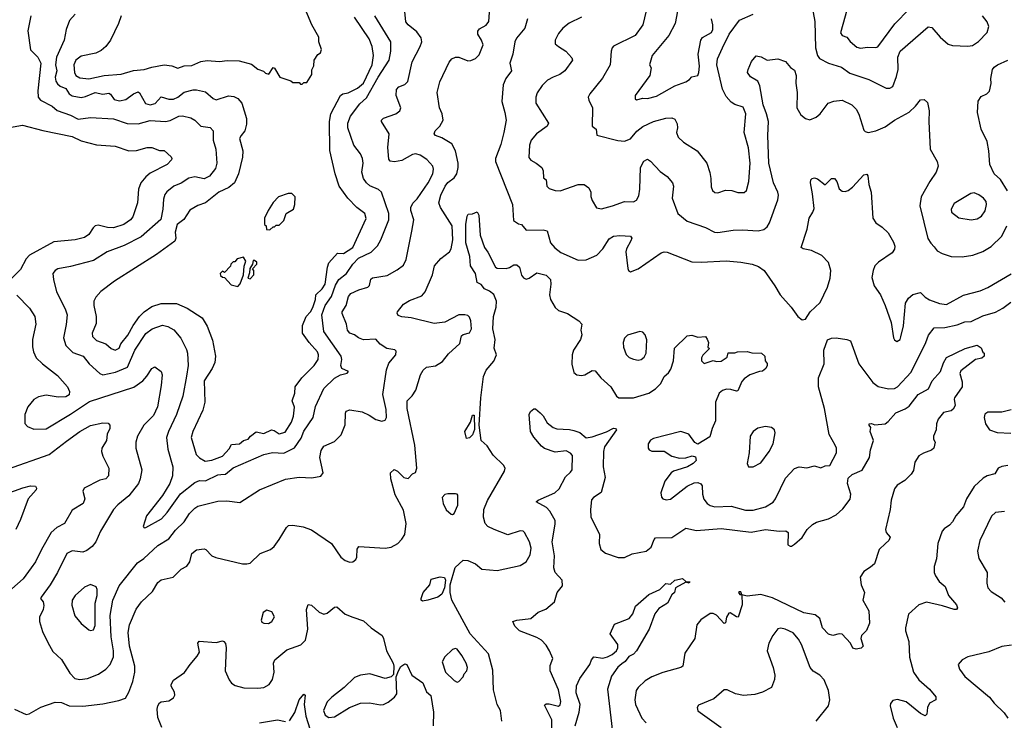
# Model space of a CAD drawing. Extents: x 1771496 to 1971148, y 471553 to 643630.
# Tile 155 of 256: x 1798473 to 1804892, y 553512 to 558079. Entities that reach past the tile are written whole.
import ezdxf

# ---------------------------------------------------------------- set-up
doc = ezdxf.new("R2010")
doc.units = 0

msp = doc.modelspace()

# ---------------------------------------------------------------- linework, layer by layer
at = {"layer": '0CON10XD'}
for points in [[(1798657.9, 554017.9), (1798689.7, 553959.7), (1798745, 553908.8), (1798799.7, 553819.7), (1798832.5, 553785), (1798865, 553777.1), (1798915, 553784.4), (1798987.9, 553812.1), (1799035, 553844.3), (1799063.9, 553876.1), (1799084.7, 553925.3), (1799085.2, 553965), (1799069.3, 554055), (1799063.5, 554195), (1799081.6, 554295), (1799121.7, 554388.3), (1799242.2, 554537.8), (1799282.7, 554567.3), (1799375, 554652.2), (1799445, 554695.6), (1799489.4, 554750.6), (1799546.2, 554805), (1799580.9, 554859.1), (1799615, 554895.5), (1799635, 554907.5), (1799765, 554939.5), (1799823.2, 554943.2), (1799907.8, 554932.2), (1800036.2, 555015), (1800205.4, 555084.6), (1800295, 555097.5), (1800377.1, 555092.9), (1800435.9, 555104.1), (1800451.2, 555125), (1800430, 555225), (1800438.9, 555271.1), (1800455, 555299.2), (1800525, 555328.8), (1800568.1, 555371.9), (1800595, 555437.5), (1800597.1, 555515), (1800602.5, 555527.5), (1800625, 555536.7), (1800705, 555523.1), (1800752, 555502), (1800795, 555472.5), (1800835, 555462.5), (1800855, 555468.8), (1800864, 555485), (1800861.5, 555538.5), (1800841.3, 555635), (1800863.5, 555796.5), (1800880, 555840), (1800925.6, 555895), (1800927.8, 555917.8), (1800918, 555928), (1800866.3, 555936.3), (1800822.5, 555965), (1800795, 555996.5), (1800715, 555992.1), (1800682.5, 556005), (1800655, 556025.6), (1800625, 556035.7), (1800611.1, 556055), (1800604.4, 556095), (1800575, 556163.8), (1800575.5, 556175), (1800601.8, 556215), (1800617.1, 556275), (1800631.9, 556295), (1800685, 556318.5), (1800743.8, 556335), (1800753.2, 556346.8), (1800762.5, 556387.5), (1800772.5, 556397.5), (1800869.2, 556410.8), (1800935, 556448.1), (1800975, 556479.4), (1800991.8, 556515), (1801030.4, 556699.6), (1801043.3, 556775), (1801022.5, 556835), (1801023.5, 556855), (1801036.6, 556883.4), (1801065, 556912.2), (1801136.5, 557015), (1801166.5, 557075), (1801170, 557105), (1801165.6, 557125), (1801128.3, 557168.3), (1801085, 557195.5), (1801055, 557204.5), (1801035, 557201.5), (1800965, 557161.1), (1800917, 557153), (1800887.5, 557157.5), (1800880.5, 557170.5), (1800873.8, 557246.2), (1800882.1, 557335), (1800831.5, 557415), (1800832.9, 557425), (1800845, 557436.7), (1800925, 557465.7), (1800952, 557485), (1800957.1, 557505), (1800928.1, 557585), (1800929.2, 557625), (1800945, 557640.8), (1800985, 557656), (1801002.8, 557677.2), (1801031.5, 557805), (1801084.4, 557905), (1801094.5, 557935), (1801091.1, 557961.1), (1801061.2, 558001.2), (1801005.7, 558045), (1800990, 558065), (1800981.9, 558155)], [(1799135.6, 558105), (1799117.1, 558055), (1799064.5, 557945.5), (1799034.6, 557905.4), (1799005, 557878.1), (1798969.3, 557860.7), (1798875, 557841.8), (1798840, 557815), (1798825.5, 557785), (1798830, 557735), (1798840, 557715), (1798865, 557700.8), (1798925, 557693.1), (1799025, 557715.6), (1799135, 557724.4), (1799215, 557749.2), (1799285, 557754.3), (1799335, 557770.8), (1799415, 557784.2), (1799465, 557778), (1799505, 557764.3), (1799545, 557778.6), (1799595, 557780.8), (1799655, 557807.1), (1799695, 557814.3), (1799775, 557806), (1799825.7, 557814.3), (1799905, 557811.4), (1799985, 557789.2), (1800025, 557755.8), (1800063.6, 557743.6), (1800075, 557730), (1800097.5, 557725), (1800125, 557767.5), (1800135, 557762.5), (1800170, 557705), (1800241.7, 557681.7), (1800255, 557670), (1800295, 557670), (1800305, 557660), (1800315, 557660), (1800325, 557670), (1800345, 557670), (1800377, 557723), (1800378.3, 557751.7), (1800391.7, 557778.3), (1800392.5, 557815), (1800417, 557853), (1800435, 557862.5), (1800440, 557885), (1800423.3, 557935), (1800423.3, 557965), (1800378, 558045), (1800321.5, 558181.5)], [(1801272.5, 557802.5), (1801291.2, 557825), (1801315, 557834.3), (1801335, 557834.3), (1801395, 557810.6), (1801415, 557812.5), (1801445, 557827.3), (1801469.3, 557850.7), (1801493.6, 557915), (1801484.6, 557945), (1801460.9, 557985), (1801459.4, 558005), (1801470, 558020), (1801515, 558044), (1801532, 558068), (1801540.6, 558185)], [(1802557.2, 558137.2), (1802535.4, 558045), (1802485, 557976.4), (1802345, 557906.9), (1802334.5, 557895.5), (1802328.1, 557875), (1802322.2, 557785), (1802271.7, 557698.3), (1802189.2, 557595), (1802180, 557575), (1802182.5, 557555), (1802206.4, 557505), (1802204.2, 557385), (1802232, 557365), (1802236.4, 557326.4), (1802371.7, 557291.7), (1802415, 557287.8), (1802455, 557302.2), (1802497.4, 557352.6), (1802535, 557383.5), (1802605, 557416.4), (1802685, 557437.5), (1802725, 557440), (1802745, 557430), (1802759.5, 557399.5), (1802761.2, 557375), (1802754.2, 557345), (1802765, 557313.8), (1802800.2, 557280.2), (1802890, 557225), (1802951.9, 557145), (1802972.2, 557082.2), (1802979.5, 557045), (1802980, 556990), (1802990, 556965), (1803005, 556953.8), (1803025, 556950), (1803075, 556967.5), (1803115, 556965.7), (1803155, 556952.5), (1803195, 556952.9), (1803210.8, 556965), (1803226.7, 557025), (1803234.4, 557145), (1803224.1, 557245), (1803195.9, 557345), (1803206.4, 557466.3), (1803188.9, 557508.9), (1803135, 557525.5), (1803111.8, 557541.8), (1803079.1, 557579.2), (1803055.7, 557625.7), (1803017.3, 557785), (1803022.9, 557825), (1803055.4, 557895), (1803099.1, 557985), (1803165, 558075.7), (1803255, 558115.6)], [(1802761.5, 558135), (1802745.4, 558055), (1802705, 557976.5), (1802595.7, 557845), (1802578.8, 557785), (1802590, 557765), (1802580, 557715), (1802485, 557586), (1802485, 557562.5), (1802495, 557556.7), (1802535, 557567.5), (1802565.9, 557565.9), (1802625, 557580.8), (1802745, 557648.6), (1802816.7, 557675), (1802840.3, 557689.7), (1802855, 557707.5), (1802894.4, 557715.6), (1802901.5, 557735), (1802903.8, 557776.2), (1802895.2, 557855), (1802912.5, 557945), (1802925, 557964), (1802983.2, 557996.8), (1802992.5, 558015), (1802991, 558045), (1802983.8, 558085)], [(1803634.3, 558185), (1803656.6, 558066.6), (1803661.2, 557895), (1803673.8, 557845), (1803686.9, 557826.9), (1803745, 557796.7), (1803830, 557770), (1803885, 557731.8), (1804009.4, 557689.4), (1804122.1, 557632.1), (1804145, 557632.9), (1804165.9, 557644.1), (1804190, 557710), (1804198.8, 557755), (1804197.5, 557835), (1804213.3, 557875), (1804395, 558032), (1804418.8, 558028.8), (1804474.5, 557964.5), (1804525, 557920), (1804555, 557911.2), (1804655, 557906.7), (1804685, 557911.5), (1804722.7, 557937.3), (1804779.4, 557995), (1804790.6, 558035), (1804780.8, 558065), (1804750, 558105)], [(1803880, 558195), (1803824.7, 557994.7), (1803835, 557975.7), (1803865, 557966.5), (1803887.1, 557937.1), (1803929.4, 557899.4), (1803955, 557893.8), (1804000.9, 557900.9), (1804055, 557897.8), (1804066.6, 557903.4), (1804177.9, 558052.1), (1804272.1, 558147.9)], [(1798546.7, 558105), (1798525.7, 558005.7), (1798543.8, 557883.8), (1798591.8, 557835), (1798610.4, 557795), (1798592.3, 557615), (1798594.7, 557574.7), (1798610, 557555), (1798684.2, 557515), (1798718.1, 557488.1), (1798805, 557456.9), (1798855, 557430.5), (1798935, 557441.5), (1799085, 557432.1), (1799175, 557402.5), (1799245, 557400.9), (1799325, 557421.6), (1799425, 557415.4), (1799455, 557422.9), (1799510.3, 557449.7), (1799535, 557452), (1799589.1, 557439.2), (1799615, 557423.5), (1799654, 557385), (1799715, 557377.5), (1799735.7, 557354.3), (1799735.6, 557295), (1799751.5, 557235), (1799759.6, 557145), (1799749.8, 557110.2), (1799710.8, 557059.2), (1799675, 557041.8), (1799615, 557053.9), (1799575, 557046.8), (1799525.7, 557014.2), (1799478.1, 556995), (1799432.3, 556957.7), (1799419.6, 556940.4), (1799410.8, 556909.2), (1799407.5, 556845), (1799394, 556776), (1799266.2, 556663.8), (1799155, 556606.9), (1799044, 556566), (1798955, 556509.2), (1798805, 556469.6), (1798721.2, 556455), (1798704.2, 556445), (1798690, 556425), (1798694.4, 556385), (1798712.9, 556305), (1798770, 556195), (1798782.5, 556155), (1798777.2, 556092.8), (1798759.5, 556005), (1798773.5, 555955), (1798818.9, 555908.9), (1798887.5, 555885), (1798925.6, 555835), (1798995, 555771.8), (1799015, 555764.7), (1799098.9, 555781.1), (1799175.2, 555814.8), (1799225, 555924.4), (1799295.8, 556034.2), (1799336.7, 556063.3), (1799405, 556086.9), (1799439.8, 556079.8), (1799477.3, 556057.3), (1799523.1, 556003.1), (1799560.2, 555930.2), (1799567.5, 555905), (1799572.1, 555825), (1799560.4, 555755), (1799536.4, 555625), (1799495.3, 555505), (1799443.8, 555395), (1799431.2, 555355), (1799439.4, 555279.4), (1799472.7, 555165), (1799469.2, 555105), (1799452.1, 555055), (1799405, 554977.1), (1799300.8, 554845), (1799278.8, 554775), (1799285, 554766.7), (1799295, 554768), (1799396.9, 554825), (1799435, 554867.1), (1799521.5, 554988.5), (1799615, 555062.5), (1799645, 555074.7), (1799685, 555073.2), (1799765, 555112), (1799783.6, 555113.6)], [(1798835, 558114.4), (1798797.1, 558075), (1798777.1, 558015), (1798764.4, 557945), (1798712.7, 557835), (1798707.1, 557785), (1798715.3, 557745), (1798704.7, 557704.7), (1798709.1, 557679.2), (1798720.3, 557660.3), (1798738.2, 557645), (1798775, 557630.7), (1798795, 557596.1), (1798815, 557583.8), (1798875, 557572.4), (1798902.4, 557577.6), (1798965, 557603.8), (1799015, 557593.6), (1799055, 557600), (1799065, 557594.4), (1799088.4, 557558.4), (1799125, 557550.6), (1799165, 557560), (1799215, 557596.4), (1799245, 557608.2), (1799255, 557603.5), (1799294, 557534), (1799323.5, 557523.5), (1799356.9, 557533.1), (1799395, 557575.5), (1799445, 557560.8), (1799475, 557561.1), (1799503.8, 557575), (1799545, 557607.5), (1799605, 557621.5), (1799625, 557622.5), (1799685, 557608.9), (1799735.6, 557565), (1799755, 557556.1), (1799835, 557582.5), (1799869.3, 557579.3), (1799895.4, 557565.4), (1799920.6, 557535), (1799951.5, 557435), (1799951.4, 557398.6), (1799941.5, 557355), (1799916.7, 557325), (1799907.3, 557305), (1799928.5, 557225), (1799926.1, 557183.9), (1799900.3, 557075), (1799873.8, 557015), (1799837.3, 556985), (1799770.6, 556955), (1799685, 556885.7), (1799635, 556867.1), (1799582.7, 556837.3), (1799542.7, 556777.3), (1799499.3, 556745), (1799487.5, 556695), (1799490.8, 556655), (1799485, 556634.5), (1799365, 556548.5), (1799092.5, 556375), (1799002.4, 556307.6), (1798970.2, 556269.8), (1798957.8, 556245), (1798957.1, 556215), (1798972.5, 556145), (1798971.7, 556098.3), (1798946.9, 556035), (1798947.3, 556015), (1798975, 555988.2), (1799035.8, 555965.8), (1799070, 555935), (1799095, 555925.5), (1799121.6, 555938.4), (1799133.7, 555966.3), (1799178.3, 556021.7), (1799213.6, 556086.4), (1799254.9, 556145.1), (1799285.4, 556175), (1799335, 556208.7), (1799395, 556228), (1799495, 556228), (1799565, 556198.8), (1799662.5, 556135), (1799695, 556081.2), (1799729.3, 555989.3), (1799749.3, 555885), (1799744.6, 555845), (1799729.2, 555805), (1799676.7, 555725), (1799679.5, 555585), (1799666.3, 555533.7), (1799602.3, 555395), (1799591.8, 555355), (1799624.1, 555244.1), (1799645, 555222.5), (1799681.5, 555201.5), (1799725, 555207.5), (1799795, 555233.6), (1799839.2, 555280.8), (1799855, 555310.5), (1799906, 555314), (1799931.5, 555335), (1799961.8, 555345), (1799978.1, 555365), (1800015, 555392.6), (1800065, 555382.4), (1800115, 555405.9), (1800132, 555402), (1800165, 555380), (1800205, 555390), (1800246.2, 555455), (1800258.5, 555495), (1800263.9, 555553.9), (1800249.2, 555595), (1800267.8, 555645), (1800269.6, 555685), (1800313.3, 555745), (1800392.9, 555825), (1800418.8, 555865), (1800420.4, 555895), (1800414.5, 555915), (1800360, 555975), (1800318, 556035), (1800316.4, 556085), (1800340.9, 556145), (1800369.1, 556175), (1800385, 556203.5), (1800402, 556255), (1800404.8, 556285.2), (1800445.9, 556325), (1800463.7, 556355), (1800479.8, 556465), (1800489.7, 556495), (1800545, 556556.8), (1800585, 556555.3), (1800645, 556593.8), (1800732.5, 556782.5), (1800723.1, 556815), (1800671.9, 556855), (1800612.5, 556915), (1800555.5, 556995), (1800530, 557075), (1800496, 557226), (1800492.4, 557415), (1800501.2, 557465), (1800565, 557585.5), (1800580, 557595), (1800615, 557601.5), (1800676.3, 557633.7), (1800715, 557666.5), (1800771.7, 557785), (1800779.7, 557845), (1800771.8, 557905), (1800752.4, 557955), (1800656.7, 558096.7)], [(1799783.6, 555113.6), (1799814.3, 555115.7), (1799865, 555158.5), (1800064.3, 555245), (1800122.4, 555257.6), (1800196.2, 555253.8), (1800265, 555288.5), (1800309, 555351), (1800325, 555396.5), (1800387.1, 555485), (1800401.4, 555558.6), (1800457.1, 555675), (1800525, 555742.3), (1800565, 555763.1), (1800607.5, 555775), (1800617.5, 555785), (1800574.3, 555804.3), (1800565.8, 555825), (1800574, 555865), (1800569.6, 555885), (1800455, 556046), (1800444, 556155), (1800463.8, 556215), (1800505.8, 556274.2), (1800531.8, 556348.2), (1800554.5, 556385.5), (1800604.8, 556425.2), (1800645, 556486.2), (1800681.8, 556525), (1800765, 556562.9), (1800805.5, 556605), (1800827.3, 556645), (1800879.1, 556775), (1800879.7, 556815), (1800831.9, 556955), (1800812.2, 556972.2), (1800755, 556996.5), (1800733.5, 557015), (1800714.2, 557044.2), (1800704.6, 557085), (1800712.1, 557145), (1800707.9, 557175), (1800694.5, 557205), (1800651.2, 557261.2), (1800611.4, 557375), (1800612.4, 557405), (1800629.1, 557450.9), (1800689.8, 557530.3), (1800735, 557570), (1800809.2, 557705), (1800882.9, 557815), (1800893.1, 557875), (1800893.8, 557935), (1800789.5, 558105)], [(1801783.8, 558085), (1801767.1, 558025), (1801711.1, 557958.9), (1801700, 557935), (1801688.5, 557855), (1801667.5, 557795), (1801679.4, 557745), (1801642.9, 557695), (1801625.7, 557655), (1801616.7, 557545), (1801635.4, 557475.4), (1801644.5, 557425), (1801630, 557345), (1801610, 557265), (1801574.6, 557175), (1801574.6, 557155), (1801685.5, 556875), (1801691.3, 556771.3), (1801725, 556747.5), (1801745, 556744.3), (1801775, 556706.5), (1801885, 556709.5), (1801911.9, 556701.9), (1801934.5, 556625), (1801961.1, 556591.1), (1802001.7, 556561.7), (1802115, 556510.6), (1802167, 556513), (1802235.3, 556544.7), (1802275, 556586), (1802315, 556650), (1802345, 556668.1), (1802385, 556673.5), (1802455, 556668), (1802463.8, 556655), (1802458, 556638), (1802430, 556585), (1802425.6, 556565), (1802437.3, 556457.3), (1802441.2, 556445), (1802455, 556436.2), (1802504, 556455), (1802655, 556559.2), (1802675, 556565.8), (1802695, 556564), (1802855, 556500.6), (1802915, 556497.8), (1803078, 556508), (1803175, 556499.4), (1803247.5, 556485), (1803289.8, 556469.8), (1803325.7, 556445), (1803395.8, 556345), (1803430, 556285), (1803502.5, 556205), (1803545, 556143.3), (1803573.6, 556123.6), (1803595, 556127.5), (1803626, 556175), (1803691.8, 556235), (1803739.2, 556335), (1803757.2, 556395), (1803760.9, 556445), (1803745, 556496.5), (1803702.6, 556542.6), (1803635, 556575.6), (1803580, 556585), (1803566.7, 556595), (1803605.7, 556714.3), (1803620, 556785), (1803644.6, 556825.4), (1803651.5, 556848.5), (1803642.3, 556945), (1803627.8, 557015), (1803630.5, 557035), (1803638.8, 557045), (1803655, 557048.5), (1803675, 557041.1), (1803725, 557003.8), (1803765, 557043.8), (1803785, 557043.8), (1803800, 557025), (1803815.7, 556975.7), (1803835, 556961.2), (1803855, 556958.8), (1803875, 556966.2), (1803901.7, 556988.3), (1803975, 557068.6), (1803995, 557073.3), (1804002.5, 557062.5), (1804008.6, 557005), (1804022.9, 556955), (1804035.8, 556785), (1804054.5, 556754.5), (1804096.4, 556726.4), (1804135, 556688.8), (1804169.1, 556629.1), (1804178, 556602), (1804176.8, 556583.2), (1804159.7, 556560.3), (1804071.9, 556498.1), (1804048.5, 556475), (1804036.1, 556445), (1804028.8, 556398.8), (1804044, 556344), (1804085.5, 556285.5), (1804115.7, 556215), (1804154.3, 556105), (1804170, 556005), (1804175, 555992.5), (1804190.7, 555980.7), (1804212.5, 555995), (1804218.3, 556011.7), (1804233.6, 556083.6), (1804247.9, 556232.1), (1804267, 556263), (1804295, 556288.8), (1804345, 556300), (1804375, 556270.8), (1804405, 556253.1), (1804468.3, 556228.3), (1804515, 556223.3), (1804625, 556283.3), (1804735, 556311.9), (1804785, 556334.3), (1804936.5, 556423.5)], [(1802135, 558096.9), (1802055, 558056), (1802015, 558024.2), (1801985, 557988.8), (1801964, 557945), (1801965, 557922.5), (1801985.6, 557905.6), (1802033.8, 557875), (1802071.7, 557831.7), (1802078, 557815), (1802027.5, 557745), (1801995, 557721.1), (1801950, 557705), (1801915, 557684.3), (1801879.1, 557650.9), (1801847.4, 557602.6), (1801836.9, 557575), (1801838.6, 557535), (1801920.8, 557405), (1801910.8, 557385), (1801842.9, 557335), (1801808.1, 557295), (1801797.6, 557262.4), (1801791.5, 557181.5), (1801804.5, 557164.5), (1801840, 557145), (1801876, 557115), (1801886, 557095), (1801888.3, 557048.3), (1801906.2, 557035), (1801909.5, 556995), (1801925, 556978.9), (1801965, 556965.6), (1801997.3, 556962.7), (1802114.4, 557005.6), (1802154.1, 557004.1), (1802184.2, 556984.2), (1802196, 556955), (1802196.4, 556926.4), (1802205, 556900), (1802233.6, 556853.6), (1802265, 556846.2), (1802336.7, 556865), (1802415, 556893.1), (1802475, 556891.4), (1802495, 556902), (1802508.6, 556931.4), (1802515.4, 556975), (1802519.4, 557115), (1802542.2, 557157.8), (1802565, 557169.2), (1802585, 557156), (1802648.7, 557088.7), (1802695, 557056), (1802728.6, 557015), (1802735.6, 556995), (1802725.6, 556915), (1802763.8, 556815), (1802825, 556765.7), (1802944.6, 556724.6), (1803002.5, 556695), (1803025, 556691.1), (1803125, 556707.5), (1803185, 556710.4), (1803287.4, 556702.6), (1803325, 556712.5), (1803345, 556728.6), (1803360.9, 556755), (1803416.1, 556905), (1803420, 556935), (1803415.6, 556955), (1803387.7, 557015), (1803355.9, 557145), (1803350.4, 557325), (1803353.8, 557415), (1803342.5, 557465), (1803319.7, 557525), (1803299.1, 557649.1), (1803285, 557679.2), (1803237, 557707), (1803218.8, 557735), (1803221.2, 557755), (1803243.9, 557806.1), (1803275, 557843.3), (1803307.7, 557837.7), (1803345, 557816.2), (1803415, 557823.3), (1803465, 557806.7), (1803498.3, 557768.3), (1803525, 557750), (1803535.7, 557715.7), (1803532.9, 557665), (1803542.5, 557605), (1803538.9, 557505), (1803565, 557459.4), (1803595, 557434.4), (1803625, 557426.9), (1803665, 557442.9), (1803690.8, 557465), (1803743.8, 557535), (1803780.8, 557549.2), (1803835, 557553.8), (1803897.5, 557525), (1803927.1, 557495), (1803944.5, 557464.5), (1803975, 557360), (1803985, 557350), (1804005, 557344.4), (1804054.4, 557355.6), (1804115, 557380.6), (1804175.9, 557424.1), (1804272.5, 557477.5), (1804312.5, 557515), (1804345, 557557.5), (1804369.5, 557559.5), (1804390, 557540), (1804402.2, 557485), (1804398.9, 557415), (1804408.1, 557235), (1804454.3, 557155), (1804460, 557125), (1804447.8, 557085), (1804405.6, 557025), (1804349.2, 556925), (1804340.6, 556865), (1804393.8, 556653.8), (1804412, 556622), (1804435, 556598), (1804455, 556572.9), (1804486.2, 556555), (1804545, 556535.6), (1804617.6, 556532.4), (1804686.3, 556543.7), (1804751.7, 556568.3), (1804805, 556600), (1804875, 556667.5), (1804907.9, 556735)], [(1804912.8, 556962.8), (1804867.2, 557037.2), (1804825.6, 557075), (1804797.3, 557135), (1804791.6, 557225), (1804780, 557285), (1804740.4, 557365), (1804716.4, 557473.6), (1804721.4, 557548.6), (1804740.3, 557579.7), (1804777.5, 557595), (1804795.7, 557614.3), (1804805.7, 557664.3), (1804803, 557697), (1804815.7, 557755), (1804825, 557770), (1804847.5, 557785), (1804915, 557815.7)], [(1798440, 553585), (1798515, 553549.4), (1798535, 553554.5), (1798612.3, 553597.7), (1798705, 553630), (1798745, 553628), (1798795, 553605.9), (1798885, 553602.9), (1799015, 553620), (1799118.9, 553641.1), (1799163.7, 553656.3), (1799185.6, 553695), (1799211.5, 553765), (1799224.6, 553825.4), (1799223.1, 553865), (1799189.1, 553995), (1799180, 554085), (1799189.5, 554135), (1799233.3, 554236.7), (1799266.5, 554283.5), (1799338.5, 554351.5), (1799375, 554410), (1799395, 554426.9), (1799474.8, 554445.3), (1799525, 554497.5), (1799562.4, 554517.6), (1799581.9, 554545), (1799595, 554600), (1799625, 554623.8), (1799675, 554630), (1799687.5, 554625), (1799726.7, 554585), (1799752.5, 554572.5), (1799925, 554530.8), (1799955, 554530.8), (1799975, 554536), (1800041.3, 554598.7), (1800108.8, 554625), (1800132, 554645), (1800165, 554690), (1800211.7, 554768.3), (1800225, 554781.2), (1800255, 554784.3), (1800322.1, 554772.1), (1800375, 554752.9), (1800505, 554664), (1800566.2, 554576.2), (1800594.6, 554554.6), (1800625, 554543.1), (1800645, 554545.8), (1800665, 554560), (1800670.8, 554575), (1800672.9, 554627.1), (1800685, 554643.8), (1800855, 554633.3), (1800895, 554640), (1800937.5, 554665), (1800965, 554692.5), (1800985, 554723.8), (1800992.1, 554795), (1800975, 554882), (1800922, 554982), (1800891.9, 555085), (1800891.2, 555125), (1800915, 555147.5), (1800935.9, 555135.9), (1800977.5, 555095), (1801005, 555087.5), (1801035, 555117.5), (1801053, 555127), (1801061.2, 555155), (1801050, 555305), (1800998.2, 555545), (1800999.4, 555595), (1801032.4, 555627.6), (1801055, 555663.8), (1801085.7, 555765), (1801104.5, 555795.5), (1801125.7, 555814.3), (1801185, 555822.9), (1801229.4, 555850.6), (1801269.5, 555900.5), (1801342.2, 555967.8), (1801352.5, 556017.5), (1801365, 556026.5), (1801405, 556037.1), (1801418, 556065), (1801413.8, 556115), (1801405, 556140), (1801395, 556151.4), (1801376.2, 556156.2), (1801335, 556155.4), (1801245, 556108.2), (1801175, 556098.9), (1801025, 556136.2), (1800965, 556141.4), (1800941.2, 556151.2), (1800933.3, 556165), (1800936.7, 556175), (1800975, 556224), (1801015, 556248.1), (1801095, 556278.1), (1801115.5, 556304.5), (1801164.6, 556415.4), (1801176.5, 556475), (1801218.3, 556521.7), (1801275, 556565.8), (1801285.3, 556584.7), (1801297.5, 556645), (1801292, 556735), (1801216.9, 556855), (1801205.4, 556885), (1801219.4, 556935), (1801246.8, 556995), (1801265, 557017.7), (1801305, 557048.9), (1801322.6, 557075), (1801332.5, 557115), (1801331.2, 557145), (1801314.6, 557225), (1801289.4, 557269.4), (1801225, 557309.1), (1801183.8, 557325), (1801176.2, 557335), (1801182, 557355), (1801212.5, 557385), (1801234, 557425), (1801228, 557465), (1801210, 557505), (1801195.7, 557605), (1801212.5, 557675), (1801272.5, 557802.5)], [(1798332.5, 557362.5), (1798491.3, 557391.3), (1798625, 557357.9), (1798815, 557316.8), (1798875, 557290), (1798975, 557264.4), (1799096.7, 557255), (1799185, 557223.6), (1799235, 557226.2), (1799305, 557245.6), (1799335, 557247.1), (1799385, 557226.2), (1799415, 557226.2), (1799461.2, 557185), (1799465.7, 557175), (1799462, 557165), (1799434.2, 557135), (1799325, 557078.2), (1799295, 557054.5), (1799263.4, 557016.6), (1799247.7, 556975), (1799241.8, 556885), (1799210.5, 556795), (1799195, 556775.6), (1799152, 556745), (1799085, 556721.5), (1799045.4, 556724.6), (1798985, 556739.5), (1798965.5, 556734.5), (1798953, 556723), (1798925, 556680), (1798895, 556659.1), (1798835, 556643.1), (1798695, 556632.1), (1798537.1, 556545), (1798515, 556520.8), (1798479.8, 556450.2), (1798382.5, 556355)], [(1800105, 556710), (1800125, 556730), (1800135, 556730), (1800145, 556740), (1800165, 556740), (1800195, 556770), (1800210, 556815), (1800257.5, 556845), (1800267.5, 556875), (1800270, 556925), (1800247, 556947), (1800223, 556947), (1800160, 556925), (1800125, 556887.5), (1800093.9, 556836.1), (1800070, 556785), (1800070, 556745), (1800080, 556735), (1800081.7, 556711.7), (1800105, 556710)], [(1804675, 556774.4), (1804715, 556781.9), (1804742.2, 556797.8), (1804766.2, 556833.8), (1804776.1, 556873.9), (1804772.7, 556895), (1804756.9, 556915), (1804725, 556938.2), (1804695, 556950), (1804673.6, 556946.4), (1804565, 556880.8), (1804544.3, 556845), (1804548, 556825), (1804595, 556788.1), (1804675, 556774.4)], [(1801615.5, 553505.5), (1801608, 553575), (1801586.2, 553615), (1801561.1, 553711.1), (1801557.6, 553837.6), (1801530.5, 553945), (1801409.4, 554075), (1801289.4, 554295), (1801279.6, 554345), (1801278.8, 554395), (1801313.1, 554506.9), (1801365, 554556.2), (1801394.1, 554554.1), (1801445, 554531.2), (1801485, 554497.5), (1801585, 554487.5), (1801735, 554520.8), (1801775.7, 554545), (1801800.6, 554589.4), (1801807.3, 554635), (1801797.1, 554675), (1801765, 554736.2), (1801755, 554745.8), (1801735, 554747.1), (1801655, 554721.5), (1801565.4, 554755.4), (1801525, 554774.4), (1801507.5, 554795), (1801496.1, 554835), (1801498.8, 554885), (1801523.2, 554945), (1801634.2, 555135), (1801638, 555155), (1801626.2, 555175), (1801559.8, 555239.8), (1801520.3, 555300.3), (1801480.6, 555335), (1801468.8, 555435), (1801478.6, 555615), (1801495.9, 555754.1), (1801515, 555794.3), (1801565, 555852.5), (1801580.6, 555895), (1801567.2, 555937.2), (1801572.1, 555995), (1801558.5, 556065), (1801562.7, 556145), (1801580, 556205), (1801581.1, 556245), (1801565, 556288.2), (1801535, 556309.4), (1801502.5, 556325), (1801482, 556352), (1801456.1, 556366.1), (1801445, 556424), (1801411.1, 556475), (1801408.1, 556535), (1801381.1, 556625), (1801382.2, 556745), (1801390.8, 556799.2), (1801397.7, 556812.3), (1801425.8, 556814.2), (1801455, 556827.5), (1801465.6, 556805), (1801474.4, 556675), (1801503.3, 556593.3), (1801524.6, 556564.6), (1801575, 556466.7), (1801585, 556460), (1801645, 556457.5), (1801666.8, 556463.2), (1801695, 556482), (1801715, 556480.8), (1801730.8, 556465), (1801745, 556413.8), (1801757, 556397), (1801775, 556388), (1801795, 556393.8), (1801845, 556428.6), (1801905, 556414), (1801933.8, 556385), (1801936.2, 556355), (1801926.4, 556286.4), (1801933.3, 556255), (1801963.9, 556203.9), (1801985, 556182.5), (1802043.6, 556163.6), (1802117.5, 556115), (1802138.8, 556095), (1802132, 556055), (1802138, 556025), (1802130, 555995), (1802084.3, 555925), (1802074.4, 555895), (1802073.6, 555833.6), (1802085, 555780), (1802105, 555764.2), (1802135, 555759.4), (1802156.3, 555763.7), (1802205, 555792.5), (1802225, 555790.8), (1802260.8, 555745), (1802326.7, 555685), (1802363.3, 555625), (1802380, 555615), (1802475, 555613.2), (1802575, 555644.5), (1802618, 555672), (1802653.5, 555706.5), (1802675, 555752.5), (1802702.9, 555777.1), (1802718.1, 555801.9), (1802734.5, 555855), (1802741.9, 555938.1), (1802825, 556017.5), (1802855, 556022.5), (1802895, 556010), (1802943, 556013), (1802955, 555997.5), (1802962.5, 555975), (1802960, 555945), (1802970, 555935), (1802927, 555893), (1802917.5, 555875), (1802917.5, 555855), (1802935, 555837.5), (1802995, 555857.5), (1803015, 555850), (1803045, 555853.3), (1803085, 555880), (1803091.7, 555908.3), (1803135, 555907.5), (1803153, 555913), (1803215, 555916.7), (1803245, 555906.7), (1803310, 555905), (1803330, 555885), (1803332.5, 555855), (1803347, 555837), (1803346.7, 555825), (1803337.5, 555805), (1803315, 555787.5), (1803295, 555786.7), (1803232.5, 555765), (1803195, 555738.8), (1803180.3, 555719.7), (1803155, 555660), (1803145, 555656.7), (1803109.2, 555669.2), (1803080.5, 555669.5), (1803055, 555661.2), (1803033.3, 555645), (1803010, 555585), (1803010, 555465), (1802987.5, 555415), (1802971.2, 555358.8), (1802895, 555312.5), (1802875, 555322.5), (1802835, 555378), (1802784.2, 555394.2), (1802605, 555349.4), (1802585, 555338), (1802570, 555315), (1802569.2, 555285), (1802576.2, 555275), (1802595, 555267.1), (1802675, 555266.7), (1802724.4, 555234.4), (1802775, 555220), (1802816.1, 555223.9), (1802857, 555237), (1802879.3, 555229.3), (1802882.5, 555205), (1802862.5, 555185), (1802825.8, 555164.2), (1802758, 555142), (1802735, 555136), (1802721.2, 555125), (1802678.3, 555071.7), (1802652.2, 554995), (1802656.6, 554966.6), (1802666.2, 554955), (1802688.3, 554948.3), (1802715, 554953.1), (1802825, 555038.1), (1802870.7, 555059.3), (1802895, 555062.9), (1802913.4, 555053.4), (1802921.3, 555041.3), (1802924.5, 554985), (1802933.5, 554953.5), (1802955.3, 554925.3), (1802975, 554912.7), (1803005, 554903.3), (1803112, 554908), (1803205, 554882.7), (1803255, 554881.5), (1803335, 554904.4), (1803385.4, 554934.6), (1803400.8, 554955), (1803465, 555091.4), (1803525, 555152.9), (1803555, 555164.2), (1803605, 555156.7), (1803655, 555171.2), (1803695, 555156.7), (1803725, 555170), (1803755, 555173.3), (1803797.1, 555255), (1803797.1, 555285), (1803788.1, 555305), (1803750, 555375), (1803720, 555545), (1803680, 555685), (1803681.5, 555745), (1803717.9, 555835), (1803715.3, 555925), (1803738.8, 555991.2), (1803765, 556003.7), (1803795, 556005.6), (1803866.2, 555995), (1803888.9, 555985), (1803942.9, 555835), (1804033.9, 555713.9), (1804068.9, 555688.9), (1804137.6, 555672.4), (1804175, 555675.7), (1804195, 555685.8), (1804285, 555780.6), (1804380.3, 555975), (1804397.3, 556022.7), (1804435, 556070.9), (1804505, 556072.2), (1804585, 556090.4), (1804635, 556109.4), (1804675, 556112.3), (1804752, 556148), (1804835, 556172.2), (1804882.4, 556197.6), (1804935, 556238.8)], [(1799895, 556340), (1799911.7, 556358.3), (1799933, 556417), (1799937, 556473), (1799946.7, 556505), (1799931.7, 556531.7), (1799890, 556520), (1799875, 556500), (1799865, 556500), (1799850, 556485), (1799848.3, 556471.7), (1799808.3, 556431.7), (1799795, 556440), (1799780, 556425), (1799781.7, 556411.7), (1799795, 556400), (1799808.3, 556398.3), (1799851.7, 556351.7), (1799895, 556340)], [(1799975, 556390), (1800000, 556415), (1800000, 556445), (1799990, 556455), (1800020, 556485), (1800018.3, 556498.3), (1800005, 556510), (1799995, 556510), (1799990, 556485), (1799973, 556457), (1799971.7, 556428.3), (1799960, 556395), (1799975, 556390)], [(1798455, 556284), (1798537.7, 556197.7), (1798571.1, 556145), (1798579.5, 556095), (1798556.7, 555995), (1798557.6, 555947.6), (1798563.7, 555913.7), (1798580.6, 555875), (1798621.9, 555835), (1798719.8, 555759.8), (1798784.2, 555685), (1798799.2, 555655), (1798796.6, 555633.4), (1798775, 555621.4), (1798725, 555619.1), (1798645, 555632.1), (1798595, 555620.5), (1798566, 555604), (1798525.6, 555555), (1798507.8, 555505), (1798507.3, 555447.3), (1798525, 555426.2), (1798565, 555410), (1798645, 555411.9), (1798805, 555506.5), (1798928.9, 555591.1), (1799217.1, 555682.9), (1799275.3, 555724.7), (1799303.1, 555755), (1799335, 555806.2), (1799355, 555816.7), (1799395, 555786.7), (1799401.4, 555765), (1799396.1, 555695), (1799371.2, 555555), (1799345, 555497.8), (1799283.6, 555436.4), (1799241.5, 555365), (1799231.5, 555325), (1799231.1, 555285), (1799270, 555145), (1799259.1, 555085), (1799247.3, 555055), (1799185, 554974.4), (1799112.9, 554917.1), (1799084.4, 554885), (1798999.2, 554745), (1798970, 554675), (1798946.1, 554643.9), (1798911.7, 554618.3), (1798885, 554607.3), (1798815, 554615.5), (1798781.6, 554598.4), (1798720.9, 554475), (1798672.9, 554395), (1798612.5, 554315), (1798608.8, 554305), (1798626, 554285), (1798630.9, 554259.1), (1798627.1, 554235), (1798603.5, 554185), (1798603.1, 554155), (1798621.3, 554091.3), (1798657.9, 554017.9)], [(1802505, 555860), (1802525, 555864.4), (1802545, 555879.2), (1802557.1, 555905), (1802561.8, 555991.8), (1802551.5, 556025), (1802535, 556041.9), (1802515, 556045.5), (1802436.3, 556023.7), (1802415, 556003.8), (1802406.7, 555975), (1802409.5, 555945), (1802426.3, 555896.3), (1802446.9, 555876.9), (1802475, 555865.5), (1802505, 555860)], [(1801941.9, 553405), (1801942.5, 553515), (1801895, 553610), (1801905, 553618.6), (1801925, 553620), (1801985, 553603.1), (1801997.2, 553612.8), (1802001.9, 553635), (1801985, 553711.2), (1801930.4, 553835), (1801931.2, 553868.8), (1801947.8, 553915), (1801926.5, 553965), (1801905, 554002), (1801874.6, 554034.6), (1801845, 554051.5), (1801732, 554095), (1801700.8, 554125), (1801687.5, 554155), (1801715, 554164.2), (1801804.4, 554175.6), (1801852.4, 554217.6), (1801903.6, 554236.4), (1801958.8, 554285), (1801976.2, 554345), (1802012.3, 554387.7), (1802008.6, 554425), (1801965, 554476), (1801955.4, 554505), (1801960.7, 554585), (1801945.4, 554675), (1801965, 554790), (1801964.3, 554815), (1801930, 554875), (1801908, 554898), (1801841.2, 554935), (1801852.1, 554947.9), (1801960.8, 554995), (1801989.9, 555020.1), (1802030.9, 555099.1), (1802065, 555129.2), (1802074.4, 555145), (1802077.4, 555237.4), (1802065, 555253.5), (1802035, 555267.9), (1801965, 555259.1), (1801895, 555284.5), (1801875, 555299.4), (1801825, 555357.8), (1801803.8, 555395), (1801794, 555505), (1801803.3, 555525), (1801825, 555542.5), (1801835, 555542.5), (1801865.9, 555515.9), (1801885, 555496.7), (1801911.1, 555451.1), (1801950.2, 555420.2), (1801975, 555410.9), (1802057.9, 555407.9), (1802085, 555401.5), (1802125, 555387.2), (1802165, 555353.4), (1802205, 555359.3), (1802298.3, 555391.7), (1802345, 555415.7), (1802357.5, 555415), (1802363.8, 555405), (1802285.7, 555295), (1802278.6, 555265), (1802277.1, 555165), (1802290.8, 555095), (1802262.9, 554997.1), (1802213.1, 554965), (1802201.2, 554948.8), (1802193.4, 554885), (1802197.1, 554835), (1802253.8, 554725), (1802250, 554665), (1802262.5, 554625), (1802292, 554602), (1802375, 554572.5), (1802415, 554574), (1802465, 554596.9), (1802556.7, 554615), (1802589.1, 554640.9), (1802608.5, 554691.5), (1802618.7, 554701.3), (1802725, 554703.5), (1802815, 554764.2), (1802885, 554749.4), (1803045, 554762.4), (1803241.3, 554738.7), (1803335, 554755.3), (1803425, 554744.5), (1803466.7, 554746.7), (1803482, 554735), (1803481.2, 554655), (1803495, 554646.7), (1803505, 554646.7), (1803525, 554660), (1803575, 554704.3), (1803607.3, 554755), (1803641, 554789), (1803667, 554803), (1803745, 554825.5), (1803795, 554852.1), (1803838.8, 554891.2), (1803886.6, 554953.4), (1803890.8, 554985), (1803870.4, 555055), (1803875, 555089.4), (1803900.6, 555115), (1803965, 555143.3), (1804013.9, 555225), (1804019.6, 555275), (1804038.9, 555335), (1804016.7, 555395), (1804021.7, 555421.7), (1804010, 555435), (1804010, 555445), (1804025, 555446.7), (1804047.5, 555437.5), (1804115, 555445.6), (1804135, 555459.2), (1804185, 555515.6), (1804245, 555541.5), (1804270.7, 555559.3), (1804330.4, 555635), (1804396.5, 555673.5), (1804420.5, 555725), (1804476.7, 555785), (1804495, 555843.3), (1804515, 555878), (1804637.5, 555935), (1804715, 555957.5), (1804740.7, 555940.7), (1804751.7, 555911.7), (1804760, 555905), (1804760, 555885), (1804745, 555872.5), (1804705, 555863.3), (1804609.1, 555790.9), (1804602.7, 555772.7), (1804617.7, 555717.7), (1804618, 555685), (1804568, 555615), (1804564, 555605), (1804570.8, 555565), (1804558.8, 555541.2), (1804545, 555530), (1804495, 555518.8), (1804460, 555475), (1804450.6, 555445), (1804448, 555405), (1804430, 555365), (1804430, 555345), (1804440, 555325), (1804433.3, 555285), (1804417.7, 555272.3), (1804365, 555253.8), (1804333.8, 555235), (1804309.2, 555195), (1804298.8, 555141.2), (1804284.3, 555115.7), (1804244, 555075), (1804193.8, 555045), (1804175, 555020), (1804153.4, 554946.6), (1804148.1, 554885), (1804118, 554755), (1804121.2, 554735), (1804146.7, 554705), (1804138.8, 554685), (1804118, 554665), (1804075.4, 554624.6), (1804045, 554532.5), (1804020.5, 554509.5), (1803975, 554481.4), (1803951.9, 554445), (1803959.5, 554395), (1803980, 554345), (1803969.2, 554295), (1804007.8, 554225), (1804014, 554145), (1803993, 554097), (1803960, 554065), (1803956.7, 554045), (1803971.2, 553995), (1803958.6, 553981.4), (1803925, 553976), (1803905, 553981.2), (1803888.6, 554015), (1803835, 554073.8), (1803815, 554076.2), (1803775, 554064), (1803745, 554073.8), (1803706, 554115), (1803688.8, 554175), (1803658.7, 554198.7), (1803585, 554212.9), (1803379.8, 554309.8), (1803305, 554332.9), (1803215, 554321.2), (1803180, 554330), (1803175, 554350), (1803165, 554350), (1803160, 554345), (1803168.3, 554331.7), (1803180, 554330), (1803184, 554265), (1803157.5, 554185), (1803145, 554186.2), (1803105, 554212), (1803095, 554210), (1803080.8, 554185), (1803075, 554146.7), (1803065, 554143.1), (1803015, 554198), (1802995, 554208), (1802975, 554208.8), (1802912.7, 554167.3), (1802888, 554135), (1802873.8, 554045), (1802810.3, 553949.7), (1802795.7, 553864.3), (1802782.5, 553855), (1802665, 553824.4), (1802594.3, 553795.7), (1802551.2, 553768.8), (1802504.2, 553725), (1802491.4, 553705), (1802484, 553645), (1802488, 553615), (1802529.2, 553525), (1802557.5, 553495)], [(1804935.6, 555535), (1804875, 555519.7), (1804785, 555521.1), (1804765, 555507.5), (1804760, 555485), (1804768.2, 555445), (1804794.5, 555405), (1804845, 555388.7), (1804935, 555383.3)], [(1798395, 555149.1), (1798665, 555245.4), (1798779.1, 555330.8), (1798865, 555395.4), (1798935, 555432.7), (1799015, 555450), (1799049.2, 555449.2), (1799060, 555435), (1799062, 555415), (1799043.1, 555376.9), (1799039.4, 555335), (1799009.2, 555285), (1799005.7, 555265), (1799014.6, 555234.6), (1799055.5, 555155), (1799052.9, 555105), (1799035, 555085.6), (1798995, 555078.1), (1798893.3, 555025), (1798884, 555005), (1798897.8, 554955), (1798888.1, 554925), (1798815, 554881.5), (1798764.6, 554795.4), (1798715, 554768.9), (1798679.5, 554735), (1798614.7, 554625.3), (1798576.4, 554545), (1798548.8, 554505), (1798495.5, 554435), (1798421.3, 554368.7)], [(1801385, 555350), (1801376.2, 555395), (1801412.5, 555455), (1801425, 555500), (1801435, 555500), (1801437.7, 555407.7), (1801425, 555373.3), (1801405, 555353.3), (1801385, 555350)], [(1803225, 555163.3), (1803255, 555164), (1803305, 555191.2), (1803360, 555265), (1803385, 555313.3), (1803398.6, 555385), (1803394, 555405), (1803375, 555421.4), (1803335, 555427.3), (1803285, 555415.5), (1803255, 555394.3), (1803235.6, 555365), (1803228.6, 555255), (1803215.9, 555185.9), (1803225, 555163.3)], [(1804915, 555173.3), (1804875, 555166.9), (1804850.8, 555155), (1804830.7, 555119.3), (1804780, 555105), (1804755, 555091.4), (1804695.7, 555035), (1804645.8, 554955), (1804625, 554903.8), (1804575.8, 554845), (1804554, 554805), (1804535, 554784), (1804499.1, 554760.9), (1804487.5, 554745), (1804458.9, 554665), (1804450.4, 554565), (1804433.8, 554515), (1804434.7, 554474.7), (1804442.6, 554452.6), (1804467.3, 554417.3), (1804505.6, 554385), (1804527.1, 554325), (1804580, 554265), (1804586.7, 554245), (1804580, 554235), (1804565, 554234), (1804488.5, 554258.5), (1804385, 554282.2), (1804334.5, 554265.5), (1804267.3, 554202.7), (1804248, 554115), (1804248, 554095), (1804270, 554025), (1804273.7, 553923.7), (1804300.5, 553825), (1804335.6, 553775), (1804404.3, 553715), (1804444.4, 553665), (1804446.2, 553645), (1804405, 553624.2), (1804390.9, 553595), (1804387.8, 553552.2), (1804375, 553541.2), (1804345, 553556), (1804251.7, 553631.7), (1804195, 553646.7), (1804165, 553640.8), (1804149.7, 553620.3), (1804147.5, 553605), (1804167.5, 553525), (1804194.3, 553464.3)], [(1798385, 554988.5), (1798495, 555027.8), (1798545, 555040), (1798577.5, 555037.5), (1798583.3, 555025), (1798580, 555015), (1798528.6, 554955), (1798478.7, 554821.3), (1798447.5, 554755)], [(1801295, 554854), (1801305, 554860), (1801330, 554915), (1801328.9, 554978.9), (1801325, 554986.2), (1801315, 554988), (1801265, 554988.8), (1801245, 554983.3), (1801226.7, 554965), (1801234, 554925), (1801254.4, 554884.4), (1801285, 554856.2), (1801295, 554854)], [(1804893.2, 554873.2), (1804835, 554867.5), (1804807.9, 554842.1), (1804731.9, 554685), (1804717.5, 554615), (1804725.7, 554565.7), (1804780, 554475), (1804778, 554405), (1804783.8, 554375), (1804805, 554352.5), (1804871.1, 554311.1), (1804895, 554282)], [(1801098.3, 554288.3), (1801090, 554295), (1801090, 554305), (1801103.8, 554345), (1801146, 554395), (1801155, 554432.5), (1801213.9, 554446.1), (1801243.6, 554443.6), (1801249.2, 554425), (1801243.3, 554375), (1801225, 554334), (1801200, 554315), (1801135, 554294), (1801098.3, 554288.3)], [(1802094.7, 553475), (1802120.3, 553565), (1802125.9, 553615), (1802100.3, 553690.3), (1802102.6, 553737.4), (1802124.5, 553785), (1802190, 553875), (1802200.8, 553905), (1802215, 553925.8), (1802275, 553916.5), (1802305, 553925.6), (1802335, 553940), (1802363.8, 553965), (1802373.1, 553985), (1802371.8, 554005), (1802323.1, 554075), (1802351.2, 554138.8), (1802445.4, 554174.6), (1802469.5, 554205), (1802487.5, 554255), (1802575, 554330.8), (1802646.1, 554363.9), (1802685, 554402.5), (1802715, 554400), (1802744.3, 554425.7), (1802795, 554436.2), (1802815, 554417.5), (1802842.5, 554415), (1802836.7, 554405), (1802815, 554412.5), (1802747.5, 554375), (1802742.5, 554345), (1802725, 554330), (1802696.7, 554275), (1802640.5, 554239.5), (1802613.4, 554206.6), (1802577.1, 554105), (1802493.5, 553965), (1802475, 553941.9), (1802445, 553928), (1802419.6, 553895), (1802398.8, 553878.8)], [(1798935, 554098), (1798955, 554102), (1798965, 554130), (1798965.9, 554275), (1798978, 554325), (1798979.2, 554365), (1798971.7, 554381.7), (1798935, 554396.4), (1798895, 554380.6), (1798834.6, 554325), (1798815.6, 554295), (1798812.4, 554262.4), (1798833.6, 554193.6), (1798873.6, 554143.6), (1798925, 554102), (1798935, 554098)], [(1799400, 553465), (1799375, 553530), (1799369.4, 553585), (1799373.1, 553605), (1799384.5, 553625.5), (1799395, 553632), (1799445, 553638), (1799475, 553658.8), (1799484.2, 553675), (1799482.9, 553695), (1799460, 553735), (1799460, 553745), (1799475.9, 553774.1), (1799547.7, 553822.3), (1799584.2, 553875.8), (1799630.8, 553929.2), (1799646.2, 553955), (1799633.8, 554015), (1799642.3, 554027.7), (1799755, 554020), (1799795, 554030), (1799805, 554026.2), (1799815, 554012.5), (1799818.9, 553985), (1799812.9, 553835), (1799839.4, 553775), (1799855, 553754), (1799877.9, 553737.9), (1799935, 553724.4), (1800025, 553721.1), (1800065, 553726.5), (1800099.2, 553745), (1800122, 553778), (1800132.2, 553825), (1800128.1, 553885), (1800135.8, 553905), (1800215, 553971.9), (1800305.5, 554004.5), (1800335.7, 554035), (1800350.9, 554105), (1800343.6, 554235), (1800354, 554266), (1800375, 554261.4), (1800425, 554216.2), (1800455, 554203.8), (1800478.8, 554211.2), (1800525, 554248.8), (1800540.5, 554250.5), (1800594.6, 554204.6), (1800645, 554183.3)], [(1800095, 554143.1), (1800117.5, 554155), (1800135.5, 554185.5), (1800118.1, 554218.1), (1800085, 554229.4), (1800061.4, 554215), (1800047.5, 554165), (1800052.5, 554152.5), (1800065, 554144), (1800095, 554143.1)], [(1800645, 554183.3), (1800715, 554160), (1800764.4, 554114.4), (1800835.5, 554065.5), (1800846, 554044), (1800864.3, 553965), (1800908.8, 553885), (1800913.3, 553865), (1800909.3, 553810.7), (1800895.9, 553794.1), (1800855, 553783.6), (1800755, 553813.6), (1800695, 553806.7), (1800655, 553790), (1800588.6, 553725), (1800507.6, 553662.4), (1800478.3, 553631.7), (1800453.9, 553575), (1800465, 553544.3), (1800489.1, 553529.1), (1800525, 553534), (1800624.2, 553595.8), (1800695, 553623.9), (1800754.6, 553625.4), (1800825, 553612.1), (1800845, 553614.6), (1800875, 553629.1), (1800917.1, 553662.9), (1800930.9, 553685), (1800927.5, 553795), (1800942.5, 553835), (1800957, 553863), (1800985, 553878.8), (1800997.5, 553875), (1801029.2, 553805), (1801100.8, 553755), (1801125, 553696.7), (1801152.5, 553672.5), (1801171.1, 553565), (1801169.4, 553475)], [(1803665.7, 553505), (1803746.8, 553605), (1803755.3, 553645), (1803746.2, 553705), (1803717.5, 553775), (1803689.2, 553805), (1803645, 553833.1), (1803627.1, 553855), (1803569.7, 554005), (1803549.9, 554039.9), (1803515, 554080.9), (1803463.3, 554105), (1803435, 554111.9), (1803415, 554108.6), (1803381.8, 554065), (1803357.8, 554015), (1803345.6, 553965), (1803385.5, 553855), (1803396.5, 553806.5), (1803392.9, 553777.1), (1803373.3, 553725), (1803315, 553694.3), (1803265, 553680), (1803192.6, 553672.6), (1803140, 553685), (1803085, 553710), (1803065, 553711.2), (1802997.6, 553652.4), (1802899.3, 553610.7), (1802890, 553595), (1802895, 553573.8), (1803045, 553465.5)], [(1801325, 553761.2), (1801335, 553763.8), (1801363.3, 553795), (1801371.2, 553815), (1801388.8, 553835), (1801393.3, 553855), (1801383.8, 553885), (1801355, 553934), (1801325, 553976), (1801315, 553978.8), (1801295, 553972.5), (1801245, 553926), (1801227.7, 553892.3), (1801250, 553825), (1801305, 553772), (1801325, 553761.2)], [(1804938.2, 554001.8), (1804875, 553992.9), (1804791.3, 553958.7), (1804654.5, 553925.5), (1804616.7, 553905), (1804591.2, 553875), (1804598.8, 553845), (1804635, 553796.7), (1804795, 553661.9), (1804825, 553623.1), (1804891.1, 553561.1), (1804913.8, 553525)], [(1802398.8, 553878.8), (1802372.2, 553857.8), (1802331.4, 553798.6), (1802305.8, 553715), (1802337.5, 553435)], [(1800232.4, 553507.6), (1800267.4, 553562.6), (1800295, 553645.8), (1800325, 553681.2), (1800333.3, 553675), (1800327.1, 553615), (1800338.9, 553538.9), (1800365, 553455.7)], [(1800036.7, 553495), (1800155, 553515.4), (1800205.5, 553504.5)]]:
    msp.add_lwpolyline(points, dxfattribs=at)

doc.saveas('drawing.dxf')
